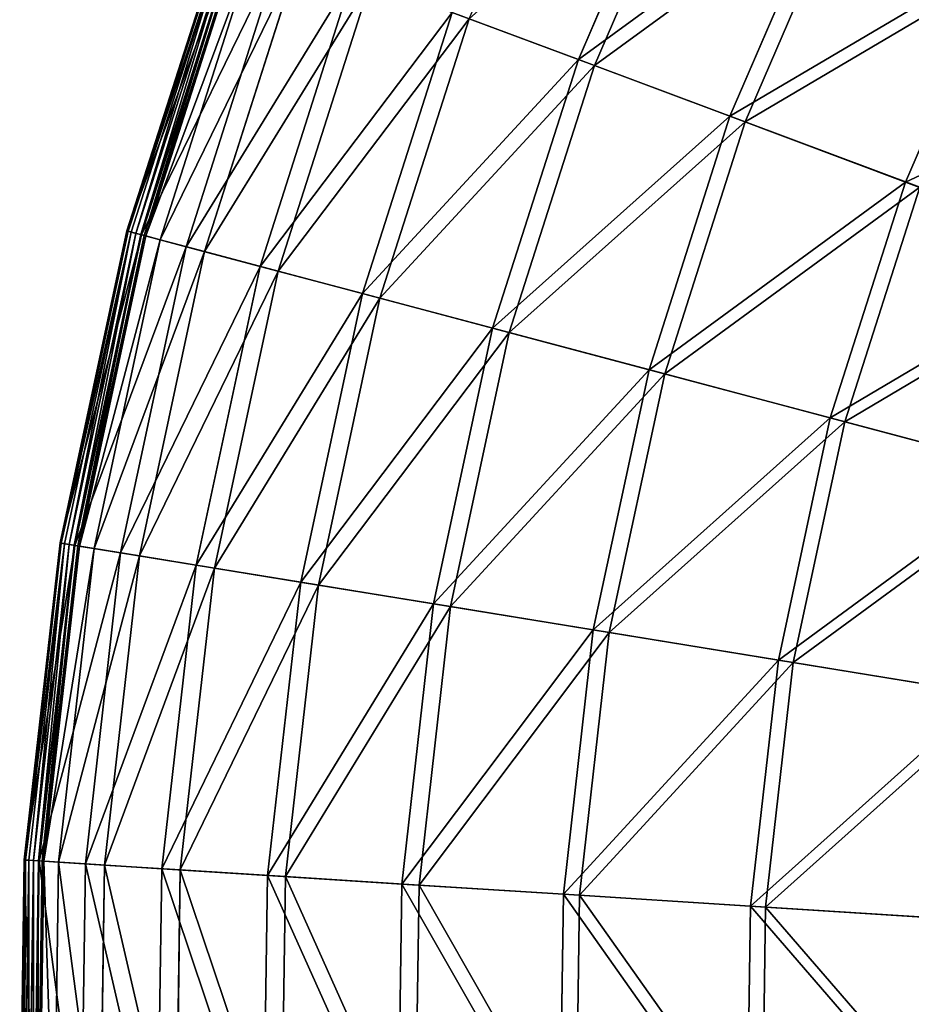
# Model space of a CAD drawing. Extents: x 0 to 923, y 0 to 335.
# Tile 7 of 164: x 0 to 46, y 171 to 221. Entities that reach past the tile are written whole.
import ezdxf

# ---------------------------------------------------------------- set-up
doc = ezdxf.new("R2010")
doc.units = 0
doc.layers.get('0').update_dxf_attribs({"color": 13, "linetype": 'CONTINUOUS'})

# ---------------------------------------------------------------- blocks, each defined once
blk = doc.blocks.new('GROUP_4')
for p, q in [((28.794, 219.269, 77.78), (34.545, 232.605, 77.78)), ((35.338, 232.216, 77.308), (29.621, 218.959, 77.308)), ((36.6, 216.348, 91.669), (42.027, 228.933, 91.669)), ((42.775, 228.566, 91.112), (37.38, 216.056, 91.112)), ((10.547, 226.097, 0.499), (5.549, 210.44, 0.499)), ((10.599, 226.078, 0.246), (5.602, 210.426, 0.246)), ((10.762, 226.017, 0.055), (5.77, 210.382, 0.055)), ((10.993, 225.931, -0.025), (6.009, 210.318, -0.025)), ((6.254, 210.253, 0.03), (11.23, 225.842, 0.03)), ((6.294, 210.242, 16.173), (11.269, 225.827, 16.173)), ((6.439, 210.204, 0.204), (11.41, 225.775, 0.204)), ((11.484, 225.747, 0.45), (6.516, 210.183, 0.45)), ((12.204, 225.477, 16.074), (7.258, 209.986, 16.074)), ((8.593, 209.631, 32.19), (13.497, 224.993, 32.19)), ((14.418, 224.649, 31.994), (9.543, 209.378, 31.994)), ((45.644, 212.963, 104.675), (50.697, 224.678, 104.675)), ((12.4, 208.619, 47.897), (17.187, 223.613, 47.897)), ((18.085, 223.277, 47.606), (13.327, 208.372, 47.606)), ((17.678, 207.215, 63.143), (22.302, 221.699, 63.143)), ((22.302, 221.699, 63.143), (28.794, 219.269, 77.78)), ((23.169, 221.374, 62.759), (18.573, 206.977, 62.759)), ((23.169, 221.374, 62.759), (29.621, 218.959, 77.308)), ((24.377, 205.434, 77.78), (28.794, 219.269, 77.78)), ((28.794, 219.269, 77.78), (36.6, 216.348, 91.669)), ((29.621, 218.959, 77.308), (25.231, 205.207, 77.308)), ((29.621, 218.959, 77.308), (37.38, 216.056, 91.112)), ((32.432, 203.292, 91.669), (36.6, 216.348, 91.669)), ((36.6, 216.348, 91.669), (45.644, 212.963, 104.675)), ((37.38, 216.056, 91.112), (33.237, 203.078, 91.112)), ((37.38, 216.056, 91.112), (46.369, 212.692, 104.039)), ((41.765, 200.81, 104.675), (45.644, 212.963, 104.675)), ((46.369, 212.692, 104.039), (42.513, 200.611, 104.039)), ((45.644, 212.963, 104.675), (55.841, 209.147, 116.673)), ((5.549, 210.44, 0.499), (2.11, 194.369, 0.499)), ((5.602, 210.426, 0.246), (2.164, 194.36, 0.246)), ((5.77, 210.382, 0.055), (2.336, 194.332, 0.055)), ((6.009, 210.318, -0.025), (2.579, 194.292, -0.025)), ((2.829, 194.252, 0.03), (6.254, 210.253, 0.03)), ((2.871, 194.245, 16.173), (6.294, 210.242, 16.173)), ((3.019, 194.221, 0.204), (6.439, 210.204, 0.204)), ((6.516, 210.183, 0.45), (3.097, 194.208, 0.45)), ((5.549, 210.44, 0.499), (6.294, 210.242, 16.173)), ((5.549, 210.44, 0.499), (5.602, 210.426, 0.246)), ((5.602, 210.426, 0.246), (5.77, 210.382, 0.055)), ((5.77, 210.382, 0.055), (6.009, 210.318, -0.025)), ((6.254, 210.253, 0.03), (6.009, 210.318, -0.025)), ((6.439, 210.204, 0.204), (6.254, 210.253, 0.03)), ((6.294, 210.242, 16.173), (8.593, 209.631, 32.19)), ((6.516, 210.183, 0.45), (6.439, 210.204, 0.204)), ((6.516, 210.183, 0.45), (7.258, 209.986, 16.074)), ((7.258, 209.986, 16.074), (3.855, 194.084, 16.074)), ((5.219, 193.862, 32.19), (8.593, 209.631, 32.19)), ((7.258, 209.986, 16.074), (9.543, 209.378, 31.994)), ((8.593, 209.631, 32.19), (12.4, 208.619, 47.897)), ((9.543, 209.378, 31.994), (6.189, 193.704, 31.994)), ((9.543, 209.378, 31.994), (13.327, 208.372, 47.606)), ((9.106, 193.227, 47.897), (12.4, 208.619, 47.897)), ((12.4, 208.619, 47.897), (17.678, 207.215, 63.143)), ((13.327, 208.372, 47.606), (10.053, 193.073, 47.606)), ((13.327, 208.372, 47.606), (18.573, 206.977, 62.759)), ((14.497, 192.348, 63.143), (17.678, 207.215, 63.143)), ((18.573, 206.977, 62.759), (15.41, 192.199, 62.759)), ((17.678, 207.215, 63.143), (24.377, 205.434, 77.78)), ((18.573, 206.977, 62.759), (25.231, 205.207, 77.308)), ((21.338, 191.232, 77.78), (24.377, 205.434, 77.78)), ((24.377, 205.434, 77.78), (32.432, 203.292, 91.669)), ((25.231, 205.207, 77.308), (22.21, 191.089, 77.308)), ((25.231, 205.207, 77.308), (33.237, 203.078, 91.112)), ((29.563, 189.89, 91.669), (32.432, 203.292, 91.669)), ((33.237, 203.078, 91.112), (30.385, 189.755, 91.112)), ((32.432, 203.292, 91.669), (41.765, 200.81, 104.675)), ((33.237, 203.078, 91.112), (42.513, 200.611, 104.039)), ((39.095, 188.334, 104.675), (41.765, 200.81, 104.675)), ((42.513, 200.611, 104.039), (39.859, 188.21, 104.039)), ((41.765, 200.81, 104.675), (52.286, 198.012, 116.673)), ((42.513, 200.611, 104.039), (52.97, 197.83, 115.964)), ((2.11, 194.369, 0.499), (0.262, 178.038, 0.499)), ((2.164, 194.36, 0.246), (0.317, 178.034, 0.246)), ((2.336, 194.332, 0.055), (0.491, 178.023, 0.055)), ((2.579, 194.292, -0.025), (0.737, 178.008, -0.025)), ((2.871, 194.245, 16.173), (2.11, 194.369, 0.499)), ((2.11, 194.369, 0.499), (2.164, 194.36, 0.246)), ((2.164, 194.36, 0.246), (2.336, 194.332, 0.055)), ((2.336, 194.332, 0.055), (2.579, 194.292, -0.025)), ((2.829, 194.252, 0.03), (2.579, 194.292, -0.025)), ((0.99, 177.992, 0.03), (2.829, 194.252, 0.03)), ((1.032, 177.989, 16.173), (2.871, 194.245, 16.173)), ((1.181, 177.979, 0.204), (3.019, 194.221, 0.204)), ((3.097, 194.208, 0.45), (1.26, 177.974, 0.45)), ((3.855, 194.084, 16.074), (2.027, 177.926, 16.074)), ((3.019, 194.221, 0.204), (2.829, 194.252, 0.03)), ((5.219, 193.862, 32.19), (2.871, 194.245, 16.173)), ((3.097, 194.208, 0.45), (3.019, 194.221, 0.204)), ((3.097, 194.208, 0.45), (3.855, 194.084, 16.074)), ((3.406, 177.838, 32.19), (5.219, 193.862, 32.19)), ((3.855, 194.084, 16.074), (6.189, 193.704, 31.994)), ((9.106, 193.227, 47.897), (5.219, 193.862, 32.19)), ((6.189, 193.704, 31.994), (4.387, 177.775, 31.994)), ((6.189, 193.704, 31.994), (10.053, 193.073, 47.606)), ((7.337, 177.588, 47.897), (9.106, 193.227, 47.897)), ((10.053, 193.073, 47.606), (8.294, 177.527, 47.606)), ((14.497, 192.348, 63.143), (9.106, 193.227, 47.897)), ((10.053, 193.073, 47.606), (15.41, 192.199, 62.759)), ((12.788, 177.241, 63.143), (14.497, 192.348, 63.143)), ((21.338, 191.232, 77.78), (14.497, 192.348, 63.143)), ((15.41, 192.199, 62.759), (13.712, 177.182, 62.759)), ((15.41, 192.199, 62.759), (22.21, 191.089, 77.308)), ((19.705, 176.8, 77.78), (21.338, 191.232, 77.78)), ((29.563, 189.89, 91.669), (21.338, 191.232, 77.78)), ((22.21, 191.089, 77.308), (20.587, 176.744, 77.308)), ((22.21, 191.089, 77.308), (30.385, 189.755, 91.112)), ((28.023, 176.271, 91.669), (29.563, 189.89, 91.669)), ((30.385, 189.755, 91.112), (28.854, 176.218, 91.112)), ((39.095, 188.334, 104.675), (29.563, 189.89, 91.669)), ((30.385, 189.755, 91.112), (39.859, 188.21, 104.039)), ((37.661, 175.658, 104.675), (39.095, 188.334, 104.675)), ((39.859, 188.21, 104.039), (38.433, 175.608, 104.039)), ((49.84, 186.581, 116.673), (39.095, 188.334, 104.675)), ((39.859, 188.21, 104.039), (50.539, 186.467, 115.964)), ((0.262, 178.038, 0.499), (0.025, 161.604, 0.499)), ((0.317, 178.034, 0.246), (0.079, 161.606, 0.246)), ((0.262, 178.038, 0.499), (1.032, 177.989, 16.173)), ((0.262, 178.038, 0.499), (0.317, 178.034, 0.246)), ((0.317, 178.034, 0.246), (0.491, 178.023, 0.055)), ((0.491, 178.023, 0.055), (0.253, 161.612, 0.055)), ((0.491, 178.023, 0.055), (0.737, 178.008, -0.025)), ((0.737, 178.008, -0.025), (0.5, 161.621, -0.025)), ((0.99, 177.992, 0.03), (0.737, 178.008, -0.025)), ((0.753, 161.63, 0.03), (0.99, 177.992, 0.03)), ((0.795, 161.631, 16.173), (1.032, 177.989, 16.173)), ((0.945, 161.636, 0.204), (1.181, 177.979, 0.204)), ((1.181, 177.979, 0.204), (0.99, 177.992, 0.03)), ((1.26, 177.974, 0.45), (1.024, 161.639, 0.45)), ((1.032, 177.989, 16.173), (3.406, 177.838, 32.19)), ((1.26, 177.974, 0.45), (1.181, 177.979, 0.204)), ((1.26, 177.974, 0.45), (2.027, 177.926, 16.074)), ((2.027, 177.926, 16.074), (1.792, 161.666, 16.074)), ((2.027, 177.926, 16.074), (4.387, 177.775, 31.994)), ((3.172, 161.713, 32.19), (3.406, 177.838, 32.19)), ((3.406, 177.838, 32.19), (7.337, 177.588, 47.897)), ((4.387, 177.775, 31.994), (4.155, 161.747, 31.994)), ((4.387, 177.775, 31.994), (8.294, 177.527, 47.606)), ((7.109, 161.85, 47.897), (7.337, 177.588, 47.897)), ((7.337, 177.588, 47.897), (12.788, 177.241, 63.143)), ((8.294, 177.527, 47.606), (8.068, 161.883, 47.606)), ((8.294, 177.527, 47.606), (13.712, 177.182, 62.759)), ((12.567, 162.039, 63.143), (12.788, 177.241, 63.143)), ((12.788, 177.241, 63.143), (19.705, 176.8, 77.78)), ((13.712, 177.182, 62.759), (13.493, 162.071, 62.759)), ((13.712, 177.182, 62.759), (20.587, 176.744, 77.308)), ((19.495, 162.279, 77.78), (19.705, 176.8, 77.78)), ((19.705, 176.8, 77.78), (28.023, 176.271, 91.669)), ((20.587, 176.744, 77.308), (20.378, 162.309, 77.308)), ((20.587, 176.744, 77.308), (28.854, 176.218, 91.112)), ((27.824, 162.567, 91.669), (28.023, 176.271, 91.669)), ((28.023, 176.271, 91.669), (37.661, 175.658, 104.675)), ((28.854, 176.218, 91.112), (28.657, 162.596, 91.112)), ((28.854, 176.218, 91.112), (38.433, 175.608, 104.039)), ((37.476, 162.901, 104.675), (37.661, 175.658, 104.675)), ((37.661, 175.658, 104.675), (48.526, 174.966, 116.673)), ((38.433, 175.608, 104.039), (38.25, 162.928, 104.039)), ((38.433, 175.608, 104.039), (49.232, 174.921, 115.964))]:
    blk.add_line(p, q)
mesh = blk.add_polyface()
corners = [(34.545, 232.605, 77.78), (22.302, 221.699, 63.143), (28.794, 219.269, 77.78), (28.323, 235.659, 63.143)]
mesh.append_faces([[corners[k] for k in face] for face in [(0, 1, 2), (1, 0, 3)]], dxfattribs={"vtx0": -1})
mesh = blk.add_polyface()
corners = [(23.169, 221.374, 62.759), (35.338, 232.216, 77.308), (29.621, 218.959, 77.308), (29.154, 235.251, 62.759)]
mesh.append_faces([[corners[k] for k in face] for face in [(0, 1, 2), (1, 0, 3)]], dxfattribs={"vtx0": -1})
mesh = blk.add_polyface()
corners = [(42.027, 228.933, 91.669), (28.794, 219.269, 77.78), (36.6, 216.348, 91.669), (34.545, 232.605, 77.78)]
mesh.append_faces([[corners[k] for k in face] for face in [(0, 1, 2), (1, 0, 3)]], dxfattribs={"vtx0": -1})
mesh = blk.add_polyface()
corners = [(29.621, 218.959, 77.308), (42.775, 228.566, 91.112), (37.38, 216.056, 91.112), (35.338, 232.216, 77.308)]
mesh.append_faces([[corners[k] for k in face] for face in [(0, 1, 2), (1, 0, 3)]], dxfattribs={"vtx0": -1})
mesh = blk.add_polyface()
corners = [(50.697, 224.678, 104.675), (36.6, 216.348, 91.669), (45.644, 212.963, 104.675), (42.027, 228.933, 91.669)]
mesh.append_faces([[corners[k] for k in face] for face in [(0, 1, 2), (1, 0, 3)]], dxfattribs={"vtx0": -1})
mesh = blk.add_polyface()
corners = [(37.38, 216.056, 91.112), (51.392, 224.337, 104.039), (46.369, 212.692, 104.039), (42.775, 228.566, 91.112)]
mesh.append_faces([[corners[k] for k in face] for face in [(0, 1, 2), (1, 0, 3)]], dxfattribs={"vtx0": -1})
mesh = blk.add_polyface()
corners = [(11.269, 225.827, 16.173), (5.549, 210.44, 0.499), (6.294, 210.242, 16.173), (10.547, 226.097, 0.499)]
mesh.append_faces([[corners[k] for k in face] for face in [(0, 1, 2), (1, 0, 3)]], dxfattribs={"vtx0": -1})
mesh = blk.add_polyface()
corners = [(5.549, 210.44, 0.499), (10.599, 226.078, 0.246), (5.602, 210.426, 0.246), (10.547, 226.097, 0.499)]
mesh.append_faces([[corners[k] for k in face] for face in [(0, 1, 2), (1, 0, 3)]], dxfattribs={"vtx0": -1})
mesh = blk.add_polyface()
corners = [(5.602, 210.426, 0.246), (10.762, 226.017, 0.055), (5.77, 210.382, 0.055), (10.599, 226.078, 0.246)]
mesh.append_faces([[corners[k] for k in face] for face in [(0, 1, 2), (1, 0, 3)]], dxfattribs={"vtx0": -1})
mesh = blk.add_polyface()
corners = [(10.762, 226.017, 0.055), (6.009, 210.318, -0.025), (5.77, 210.382, 0.055), (10.993, 225.931, -0.025)]
mesh.append_faces([[corners[k] for k in face] for face in [(0, 1, 2), (1, 0, 3)]], dxfattribs={"vtx0": -1})
mesh = blk.add_polyface()
corners = [(10.993, 225.931, -0.025), (6.254, 210.253, 0.03), (6.009, 210.318, -0.025), (11.23, 225.842, 0.03)]
mesh.append_faces([[corners[k] for k in face] for face in [(0, 1, 2), (1, 0, 3)]], dxfattribs={"vtx0": -1})
mesh = blk.add_polyface()
corners = [(11.23, 225.842, 0.03), (6.439, 210.204, 0.204), (6.254, 210.253, 0.03), (11.41, 225.775, 0.204)]
mesh.append_faces([[corners[k] for k in face] for face in [(0, 1, 2), (1, 0, 3)]], dxfattribs={"vtx0": -1})
mesh = blk.add_polyface()
corners = [(13.497, 224.993, 32.19), (6.294, 210.242, 16.173), (8.593, 209.631, 32.19), (11.269, 225.827, 16.173)]
mesh.append_faces([[corners[k] for k in face] for face in [(0, 1, 2), (1, 0, 3)]], dxfattribs={"vtx0": -1})
mesh = blk.add_polyface()
corners = [(6.439, 210.204, 0.204), (11.484, 225.747, 0.45), (6.516, 210.183, 0.45), (11.41, 225.775, 0.204)]
mesh.append_faces([[corners[k] for k in face] for face in [(0, 1, 2), (1, 0, 3)]], dxfattribs={"vtx0": -1})
mesh = blk.add_polyface()
corners = [(6.516, 210.183, 0.45), (12.204, 225.477, 16.074), (7.258, 209.986, 16.074), (11.484, 225.747, 0.45)]
mesh.append_faces([[corners[k] for k in face] for face in [(0, 1, 2), (1, 0, 3)]], dxfattribs={"vtx0": -1})
mesh = blk.add_polyface()
corners = [(7.258, 209.986, 16.074), (14.418, 224.649, 31.994), (9.543, 209.378, 31.994), (12.204, 225.477, 16.074)]
mesh.append_faces([[corners[k] for k in face] for face in [(0, 1, 2), (1, 0, 3)]], dxfattribs={"vtx0": -1})
mesh = blk.add_polyface()
corners = [(17.187, 223.613, 47.897), (8.593, 209.631, 32.19), (12.4, 208.619, 47.897), (13.497, 224.993, 32.19)]
mesh.append_faces([[corners[k] for k in face] for face in [(0, 1, 2), (1, 0, 3)]], dxfattribs={"vtx0": -1})
mesh = blk.add_polyface()
corners = [(9.543, 209.378, 31.994), (18.085, 223.277, 47.606), (13.327, 208.372, 47.606), (14.418, 224.649, 31.994)]
mesh.append_faces([[corners[k] for k in face] for face in [(0, 1, 2), (1, 0, 3)]], dxfattribs={"vtx0": -1})
mesh = blk.add_polyface()
corners = [(60.47, 219.881, 116.673), (45.644, 212.963, 104.675), (55.841, 209.147, 116.673), (50.697, 224.678, 104.675)]
mesh.append_faces([[corners[k] for k in face] for face in [(0, 1, 2), (1, 0, 3)]], dxfattribs={"vtx0": -1})
mesh = blk.add_polyface()
corners = [(22.302, 221.699, 63.143), (12.4, 208.619, 47.897), (17.678, 207.215, 63.143), (17.187, 223.613, 47.897)]
mesh.append_faces([[corners[k] for k in face] for face in [(0, 1, 2), (1, 0, 3)]], dxfattribs={"vtx0": -1})
mesh = blk.add_polyface()
corners = [(13.327, 208.372, 47.606), (23.169, 221.374, 62.759), (18.573, 206.977, 62.759), (18.085, 223.277, 47.606)]
mesh.append_faces([[corners[k] for k in face] for face in [(0, 1, 2), (1, 0, 3)]], dxfattribs={"vtx0": -1})
mesh = blk.add_polyface()
corners = [(28.794, 219.269, 77.78), (17.678, 207.215, 63.143), (24.377, 205.434, 77.78), (22.302, 221.699, 63.143)]
mesh.append_faces([[corners[k] for k in face] for face in [(0, 1, 2), (1, 0, 3)]], dxfattribs={"vtx0": -1})
mesh = blk.add_polyface()
corners = [(18.573, 206.977, 62.759), (29.621, 218.959, 77.308), (25.231, 205.207, 77.308), (23.169, 221.374, 62.759)]
mesh.append_faces([[corners[k] for k in face] for face in [(0, 1, 2), (1, 0, 3)]], dxfattribs={"vtx0": -1})
mesh = blk.add_polyface()
corners = [(36.6, 216.348, 91.669), (24.377, 205.434, 77.78), (32.432, 203.292, 91.669), (28.794, 219.269, 77.78)]
mesh.append_faces([[corners[k] for k in face] for face in [(0, 1, 2), (1, 0, 3)]], dxfattribs={"vtx0": -1})
mesh = blk.add_polyface()
corners = [(25.231, 205.207, 77.308), (37.38, 216.056, 91.112), (33.237, 203.078, 91.112), (29.621, 218.959, 77.308)]
mesh.append_faces([[corners[k] for k in face] for face in [(0, 1, 2), (1, 0, 3)]], dxfattribs={"vtx0": -1})
mesh = blk.add_polyface()
corners = [(45.644, 212.963, 104.675), (32.432, 203.292, 91.669), (41.765, 200.81, 104.675), (36.6, 216.348, 91.669)]
mesh.append_faces([[corners[k] for k in face] for face in [(0, 1, 2), (1, 0, 3)]], dxfattribs={"vtx0": -1})
mesh = blk.add_polyface()
corners = [(33.237, 203.078, 91.112), (46.369, 212.692, 104.039), (42.513, 200.611, 104.039), (37.38, 216.056, 91.112)]
mesh.append_faces([[corners[k] for k in face] for face in [(0, 1, 2), (1, 0, 3)]], dxfattribs={"vtx0": -1})
mesh = blk.add_polyface()
corners = [(55.841, 209.147, 116.673), (41.765, 200.81, 104.675), (52.286, 198.012, 116.673), (45.644, 212.963, 104.675)]
mesh.append_faces([[corners[k] for k in face] for face in [(0, 1, 2), (1, 0, 3)]], dxfattribs={"vtx0": -1})
mesh = blk.add_polyface()
corners = [(42.513, 200.611, 104.039), (56.504, 208.899, 115.964), (52.97, 197.83, 115.964), (46.369, 212.692, 104.039)]
mesh.append_faces([[corners[k] for k in face] for face in [(0, 1, 2), (1, 0, 3)]], dxfattribs={"vtx0": -1})
mesh = blk.add_polyface()
corners = [(6.294, 210.242, 16.173), (2.11, 194.369, 0.499), (2.871, 194.245, 16.173), (5.549, 210.44, 0.499)]
mesh.append_faces([[corners[k] for k in face] for face in [(0, 1, 2), (1, 0, 3)]], dxfattribs={"vtx0": -1})
mesh = blk.add_polyface()
corners = [(2.11, 194.369, 0.499), (5.602, 210.426, 0.246), (2.164, 194.36, 0.246), (5.549, 210.44, 0.499)]
mesh.append_faces([[corners[k] for k in face] for face in [(0, 1, 2), (1, 0, 3)]], dxfattribs={"vtx0": -1})
mesh = blk.add_polyface()
corners = [(2.164, 194.36, 0.246), (5.77, 210.382, 0.055), (2.336, 194.332, 0.055), (5.602, 210.426, 0.246)]
mesh.append_faces([[corners[k] for k in face] for face in [(0, 1, 2), (1, 0, 3)]], dxfattribs={"vtx0": -1})
mesh = blk.add_polyface()
corners = [(5.77, 210.382, 0.055), (2.579, 194.292, -0.025), (2.336, 194.332, 0.055), (6.009, 210.318, -0.025)]
mesh.append_faces([[corners[k] for k in face] for face in [(0, 1, 2), (1, 0, 3)]], dxfattribs={"vtx0": -1})
mesh = blk.add_polyface()
corners = [(6.009, 210.318, -0.025), (2.829, 194.252, 0.03), (2.579, 194.292, -0.025), (6.254, 210.253, 0.03)]
mesh.append_faces([[corners[k] for k in face] for face in [(0, 1, 2), (1, 0, 3)]], dxfattribs={"vtx0": -1})
mesh = blk.add_polyface()
corners = [(6.254, 210.253, 0.03), (3.019, 194.221, 0.204), (2.829, 194.252, 0.03), (6.439, 210.204, 0.204)]
mesh.append_faces([[corners[k] for k in face] for face in [(0, 1, 2), (1, 0, 3)]], dxfattribs={"vtx0": -1})
mesh = blk.add_polyface()
corners = [(8.593, 209.631, 32.19), (2.871, 194.245, 16.173), (5.219, 193.862, 32.19), (6.294, 210.242, 16.173)]
mesh.append_faces([[corners[k] for k in face] for face in [(0, 1, 2), (1, 0, 3)]], dxfattribs={"vtx0": -1})
mesh = blk.add_polyface()
corners = [(3.019, 194.221, 0.204), (6.516, 210.183, 0.45), (3.097, 194.208, 0.45), (6.439, 210.204, 0.204)]
mesh.append_faces([[corners[k] for k in face] for face in [(0, 1, 2), (1, 0, 3)]], dxfattribs={"vtx0": -1})
mesh = blk.add_polyface()
corners = [(3.097, 194.208, 0.45), (7.258, 209.986, 16.074), (3.855, 194.084, 16.074), (6.516, 210.183, 0.45)]
mesh.append_faces([[corners[k] for k in face] for face in [(0, 1, 2), (1, 0, 3)]], dxfattribs={"vtx0": -1})
mesh = blk.add_polyface()
corners = [(3.855, 194.084, 16.074), (9.543, 209.378, 31.994), (6.189, 193.704, 31.994), (7.258, 209.986, 16.074)]
mesh.append_faces([[corners[k] for k in face] for face in [(0, 1, 2), (1, 0, 3)]], dxfattribs={"vtx0": -1})
mesh = blk.add_polyface()
corners = [(12.4, 208.619, 47.897), (5.219, 193.862, 32.19), (9.106, 193.227, 47.897), (8.593, 209.631, 32.19)]
mesh.append_faces([[corners[k] for k in face] for face in [(0, 1, 2), (1, 0, 3)]], dxfattribs={"vtx0": -1})
mesh = blk.add_polyface()
corners = [(6.189, 193.704, 31.994), (13.327, 208.372, 47.606), (10.053, 193.073, 47.606), (9.543, 209.378, 31.994)]
mesh.append_faces([[corners[k] for k in face] for face in [(0, 1, 2), (1, 0, 3)]], dxfattribs={"vtx0": -1})
mesh = blk.add_polyface()
corners = [(17.678, 207.215, 63.143), (9.106, 193.227, 47.897), (14.497, 192.348, 63.143), (12.4, 208.619, 47.897)]
mesh.append_faces([[corners[k] for k in face] for face in [(0, 1, 2), (1, 0, 3)]], dxfattribs={"vtx0": -1})
mesh = blk.add_polyface()
corners = [(10.053, 193.073, 47.606), (18.573, 206.977, 62.759), (15.41, 192.199, 62.759), (13.327, 208.372, 47.606)]
mesh.append_faces([[corners[k] for k in face] for face in [(0, 1, 2), (1, 0, 3)]], dxfattribs={"vtx0": -1})
mesh = blk.add_polyface()
corners = [(24.377, 205.434, 77.78), (14.497, 192.348, 63.143), (21.338, 191.232, 77.78), (17.678, 207.215, 63.143)]
mesh.append_faces([[corners[k] for k in face] for face in [(0, 1, 2), (1, 0, 3)]], dxfattribs={"vtx0": -1})
mesh = blk.add_polyface()
corners = [(15.41, 192.199, 62.759), (25.231, 205.207, 77.308), (22.21, 191.089, 77.308), (18.573, 206.977, 62.759)]
mesh.append_faces([[corners[k] for k in face] for face in [(0, 1, 2), (1, 0, 3)]], dxfattribs={"vtx0": -1})
mesh = blk.add_polyface()
corners = [(32.432, 203.292, 91.669), (21.338, 191.232, 77.78), (29.563, 189.89, 91.669), (24.377, 205.434, 77.78)]
mesh.append_faces([[corners[k] for k in face] for face in [(0, 1, 2), (1, 0, 3)]], dxfattribs={"vtx0": -1})
mesh = blk.add_polyface()
corners = [(22.21, 191.089, 77.308), (33.237, 203.078, 91.112), (30.385, 189.755, 91.112), (25.231, 205.207, 77.308)]
mesh.append_faces([[corners[k] for k in face] for face in [(0, 1, 2), (1, 0, 3)]], dxfattribs={"vtx0": -1})
mesh = blk.add_polyface()
corners = [(41.765, 200.81, 104.675), (29.563, 189.89, 91.669), (39.095, 188.334, 104.675), (32.432, 203.292, 91.669)]
mesh.append_faces([[corners[k] for k in face] for face in [(0, 1, 2), (1, 0, 3)]], dxfattribs={"vtx0": -1})
mesh = blk.add_polyface()
corners = [(30.385, 189.755, 91.112), (42.513, 200.611, 104.039), (39.859, 188.21, 104.039), (33.237, 203.078, 91.112)]
mesh.append_faces([[corners[k] for k in face] for face in [(0, 1, 2), (1, 0, 3)]], dxfattribs={"vtx0": -1})
mesh = blk.add_polyface()
corners = [(52.286, 198.012, 116.673), (39.095, 188.334, 104.675), (49.84, 186.581, 116.673), (41.765, 200.81, 104.675)]
mesh.append_faces([[corners[k] for k in face] for face in [(0, 1, 2), (1, 0, 3)]], dxfattribs={"vtx0": -1})
mesh = blk.add_polyface()
corners = [(39.859, 188.21, 104.039), (52.97, 197.83, 115.964), (50.539, 186.467, 115.964), (42.513, 200.611, 104.039)]
mesh.append_faces([[corners[k] for k in face] for face in [(0, 1, 2), (1, 0, 3)]], dxfattribs={"vtx0": -1})
mesh = blk.add_polyface()
corners = [(2.871, 194.245, 16.173), (0.262, 178.038, 0.499), (1.032, 177.989, 16.173), (2.11, 194.369, 0.499)]
mesh.append_faces([[corners[k] for k in face] for face in [(0, 1, 2), (1, 0, 3)]], dxfattribs={"vtx0": -1})
mesh = blk.add_polyface()
corners = [(0.262, 178.038, 0.499), (2.164, 194.36, 0.246), (0.317, 178.034, 0.246), (2.11, 194.369, 0.499)]
mesh.append_faces([[corners[k] for k in face] for face in [(0, 1, 2), (1, 0, 3)]], dxfattribs={"vtx0": -1})
mesh = blk.add_polyface()
corners = [(0.317, 178.034, 0.246), (2.336, 194.332, 0.055), (0.491, 178.023, 0.055), (2.164, 194.36, 0.246)]
mesh.append_faces([[corners[k] for k in face] for face in [(0, 1, 2), (1, 0, 3)]], dxfattribs={"vtx0": -1})
mesh = blk.add_polyface()
corners = [(2.336, 194.332, 0.055), (0.737, 178.008, -0.025), (0.491, 178.023, 0.055), (2.579, 194.292, -0.025)]
mesh.append_faces([[corners[k] for k in face] for face in [(0, 1, 2), (1, 0, 3)]], dxfattribs={"vtx0": -1})
mesh = blk.add_polyface()
corners = [(2.579, 194.292, -0.025), (0.99, 177.992, 0.03), (0.737, 178.008, -0.025), (2.829, 194.252, 0.03)]
mesh.append_faces([[corners[k] for k in face] for face in [(0, 1, 2), (1, 0, 3)]], dxfattribs={"vtx0": -1})
mesh = blk.add_polyface()
corners = [(2.829, 194.252, 0.03), (1.181, 177.979, 0.204), (0.99, 177.992, 0.03), (3.019, 194.221, 0.204)]
mesh.append_faces([[corners[k] for k in face] for face in [(0, 1, 2), (1, 0, 3)]], dxfattribs={"vtx0": -1})
mesh = blk.add_polyface()
corners = [(5.219, 193.862, 32.19), (1.032, 177.989, 16.173), (3.406, 177.838, 32.19), (2.871, 194.245, 16.173)]
mesh.append_faces([[corners[k] for k in face] for face in [(0, 1, 2), (1, 0, 3)]], dxfattribs={"vtx0": -1})
mesh = blk.add_polyface()
corners = [(1.181, 177.979, 0.204), (3.097, 194.208, 0.45), (1.26, 177.974, 0.45), (3.019, 194.221, 0.204)]
mesh.append_faces([[corners[k] for k in face] for face in [(0, 1, 2), (1, 0, 3)]], dxfattribs={"vtx0": -1})
mesh = blk.add_polyface()
corners = [(1.26, 177.974, 0.45), (3.855, 194.084, 16.074), (2.027, 177.926, 16.074), (3.097, 194.208, 0.45)]
mesh.append_faces([[corners[k] for k in face] for face in [(0, 1, 2), (1, 0, 3)]], dxfattribs={"vtx0": -1})
mesh = blk.add_polyface()
corners = [(2.027, 177.926, 16.074), (6.189, 193.704, 31.994), (4.387, 177.775, 31.994), (3.855, 194.084, 16.074)]
mesh.append_faces([[corners[k] for k in face] for face in [(0, 1, 2), (1, 0, 3)]], dxfattribs={"vtx0": -1})
mesh = blk.add_polyface()
corners = [(9.106, 193.227, 47.897), (3.406, 177.838, 32.19), (7.337, 177.588, 47.897), (5.219, 193.862, 32.19)]
mesh.append_faces([[corners[k] for k in face] for face in [(0, 1, 2), (1, 0, 3)]], dxfattribs={"vtx0": -1})
mesh = blk.add_polyface()
corners = [(4.387, 177.775, 31.994), (10.053, 193.073, 47.606), (8.294, 177.527, 47.606), (6.189, 193.704, 31.994)]
mesh.append_faces([[corners[k] for k in face] for face in [(0, 1, 2), (1, 0, 3)]], dxfattribs={"vtx0": -1})
mesh = blk.add_polyface()
corners = [(14.497, 192.348, 63.143), (7.337, 177.588, 47.897), (12.788, 177.241, 63.143), (9.106, 193.227, 47.897)]
mesh.append_faces([[corners[k] for k in face] for face in [(0, 1, 2), (1, 0, 3)]], dxfattribs={"vtx0": -1})
mesh = blk.add_polyface()
corners = [(8.294, 177.527, 47.606), (15.41, 192.199, 62.759), (13.712, 177.182, 62.759), (10.053, 193.073, 47.606)]
mesh.append_faces([[corners[k] for k in face] for face in [(0, 1, 2), (1, 0, 3)]], dxfattribs={"vtx0": -1})
mesh = blk.add_polyface()
corners = [(21.338, 191.232, 77.78), (12.788, 177.241, 63.143), (19.705, 176.8, 77.78), (14.497, 192.348, 63.143)]
mesh.append_faces([[corners[k] for k in face] for face in [(0, 1, 2), (1, 0, 3)]], dxfattribs={"vtx0": -1})
mesh = blk.add_polyface()
corners = [(13.712, 177.182, 62.759), (22.21, 191.089, 77.308), (20.587, 176.744, 77.308), (15.41, 192.199, 62.759)]
mesh.append_faces([[corners[k] for k in face] for face in [(0, 1, 2), (1, 0, 3)]], dxfattribs={"vtx0": -1})
mesh = blk.add_polyface()
corners = [(29.563, 189.89, 91.669), (19.705, 176.8, 77.78), (28.023, 176.271, 91.669), (21.338, 191.232, 77.78)]
mesh.append_faces([[corners[k] for k in face] for face in [(0, 1, 2), (1, 0, 3)]], dxfattribs={"vtx0": -1})
mesh = blk.add_polyface()
corners = [(20.587, 176.744, 77.308), (30.385, 189.755, 91.112), (28.854, 176.218, 91.112), (22.21, 191.089, 77.308)]
mesh.append_faces([[corners[k] for k in face] for face in [(0, 1, 2), (1, 0, 3)]], dxfattribs={"vtx0": -1})
mesh = blk.add_polyface()
corners = [(39.095, 188.334, 104.675), (28.023, 176.271, 91.669), (37.661, 175.658, 104.675), (29.563, 189.89, 91.669)]
mesh.append_faces([[corners[k] for k in face] for face in [(0, 1, 2), (1, 0, 3)]], dxfattribs={"vtx0": -1})
mesh = blk.add_polyface()
corners = [(28.854, 176.218, 91.112), (39.859, 188.21, 104.039), (38.433, 175.608, 104.039), (30.385, 189.755, 91.112)]
mesh.append_faces([[corners[k] for k in face] for face in [(0, 1, 2), (1, 0, 3)]], dxfattribs={"vtx0": -1})
mesh = blk.add_polyface()
corners = [(49.84, 186.581, 116.673), (37.661, 175.658, 104.675), (48.526, 174.966, 116.673), (39.095, 188.334, 104.675)]
mesh.append_faces([[corners[k] for k in face] for face in [(0, 1, 2), (1, 0, 3)]], dxfattribs={"vtx0": -1})
mesh = blk.add_polyface()
corners = [(38.433, 175.608, 104.039), (50.539, 186.467, 115.964), (49.232, 174.921, 115.964), (39.859, 188.21, 104.039)]
mesh.append_faces([[corners[k] for k in face] for face in [(0, 1, 2), (1, 0, 3)]], dxfattribs={"vtx0": -1})
mesh = blk.add_polyface()
corners = [(0.795, 161.631, 16.173), (0.262, 178.038, 0.499), (0.025, 161.604, 0.499), (1.032, 177.989, 16.173)]
mesh.append_faces([[corners[k] for k in face] for face in [(0, 1, 2), (1, 0, 3)]], dxfattribs={"vtx0": -1})
mesh = blk.add_polyface()
corners = [(0.262, 178.038, 0.499), (0.079, 161.606, 0.246), (0.025, 161.604, 0.499), (0.317, 178.034, 0.246)]
mesh.append_faces([[corners[k] for k in face] for face in [(0, 1, 2), (1, 0, 3)]], dxfattribs={"vtx0": -1})
mesh = blk.add_polyface()
corners = [(0.317, 178.034, 0.246), (0.253, 161.612, 0.055), (0.079, 161.606, 0.246), (0.491, 178.023, 0.055)]
mesh.append_faces([[corners[k] for k in face] for face in [(0, 1, 2), (1, 0, 3)]], dxfattribs={"vtx0": -1})
mesh = blk.add_polyface()
corners = [(0.491, 178.023, 0.055), (0.5, 161.621, -0.025), (0.253, 161.612, 0.055), (0.737, 178.008, -0.025)]
mesh.append_faces([[corners[k] for k in face] for face in [(0, 1, 2), (1, 0, 3)]], dxfattribs={"vtx0": -1})
mesh = blk.add_polyface()
corners = [(0.737, 178.008, -0.025), (0.753, 161.63, 0.03), (0.5, 161.621, -0.025), (0.99, 177.992, 0.03)]
mesh.append_faces([[corners[k] for k in face] for face in [(0, 1, 2), (1, 0, 3)]], dxfattribs={"vtx0": -1})
mesh = blk.add_polyface()
corners = [(0.99, 177.992, 0.03), (0.945, 161.636, 0.204), (0.753, 161.63, 0.03), (1.181, 177.979, 0.204)]
mesh.append_faces([[corners[k] for k in face] for face in [(0, 1, 2), (1, 0, 3)]], dxfattribs={"vtx0": -1})
mesh = blk.add_polyface()
corners = [(3.172, 161.713, 32.19), (1.032, 177.989, 16.173), (0.795, 161.631, 16.173), (3.406, 177.838, 32.19)]
mesh.append_faces([[corners[k] for k in face] for face in [(0, 1, 2), (1, 0, 3)]], dxfattribs={"vtx0": -1})
mesh = blk.add_polyface()
corners = [(1.181, 177.979, 0.204), (1.024, 161.639, 0.45), (0.945, 161.636, 0.204), (1.26, 177.974, 0.45)]
mesh.append_faces([[corners[k] for k in face] for face in [(0, 1, 2), (1, 0, 3)]], dxfattribs={"vtx0": -1})
mesh = blk.add_polyface()
corners = [(1.26, 177.974, 0.45), (1.792, 161.666, 16.074), (1.024, 161.639, 0.45), (2.027, 177.926, 16.074)]
mesh.append_faces([[corners[k] for k in face] for face in [(0, 1, 2), (1, 0, 3)]], dxfattribs={"vtx0": -1})
mesh = blk.add_polyface()
corners = [(2.027, 177.926, 16.074), (4.155, 161.747, 31.994), (1.792, 161.666, 16.074), (4.387, 177.775, 31.994)]
mesh.append_faces([[corners[k] for k in face] for face in [(0, 1, 2), (1, 0, 3)]], dxfattribs={"vtx0": -1})
mesh = blk.add_polyface()
corners = [(7.109, 161.85, 47.897), (3.406, 177.838, 32.19), (3.172, 161.713, 32.19), (7.337, 177.588, 47.897)]
mesh.append_faces([[corners[k] for k in face] for face in [(0, 1, 2), (1, 0, 3)]], dxfattribs={"vtx0": -1})
mesh = blk.add_polyface()
corners = [(4.387, 177.775, 31.994), (8.068, 161.883, 47.606), (4.155, 161.747, 31.994), (8.294, 177.527, 47.606)]
mesh.append_faces([[corners[k] for k in face] for face in [(0, 1, 2), (1, 0, 3)]], dxfattribs={"vtx0": -1})
mesh = blk.add_polyface()
corners = [(12.567, 162.039, 63.143), (7.337, 177.588, 47.897), (7.109, 161.85, 47.897), (12.788, 177.241, 63.143)]
mesh.append_faces([[corners[k] for k in face] for face in [(0, 1, 2), (1, 0, 3)]], dxfattribs={"vtx0": -1})
mesh = blk.add_polyface()
corners = [(8.294, 177.527, 47.606), (13.493, 162.071, 62.759), (8.068, 161.883, 47.606), (13.712, 177.182, 62.759)]
mesh.append_faces([[corners[k] for k in face] for face in [(0, 1, 2), (1, 0, 3)]], dxfattribs={"vtx0": -1})
mesh = blk.add_polyface()
corners = [(19.495, 162.279, 77.78), (12.788, 177.241, 63.143), (12.567, 162.039, 63.143), (19.705, 176.8, 77.78)]
mesh.append_faces([[corners[k] for k in face] for face in [(0, 1, 2), (1, 0, 3)]], dxfattribs={"vtx0": -1})
mesh = blk.add_polyface()
corners = [(13.712, 177.182, 62.759), (20.378, 162.309, 77.308), (13.493, 162.071, 62.759), (20.587, 176.744, 77.308)]
mesh.append_faces([[corners[k] for k in face] for face in [(0, 1, 2), (1, 0, 3)]], dxfattribs={"vtx0": -1})
mesh = blk.add_polyface()
corners = [(27.824, 162.567, 91.669), (19.705, 176.8, 77.78), (19.495, 162.279, 77.78), (28.023, 176.271, 91.669)]
mesh.append_faces([[corners[k] for k in face] for face in [(0, 1, 2), (1, 0, 3)]], dxfattribs={"vtx0": -1})
mesh = blk.add_polyface()
corners = [(20.587, 176.744, 77.308), (28.657, 162.596, 91.112), (20.378, 162.309, 77.308), (28.854, 176.218, 91.112)]
mesh.append_faces([[corners[k] for k in face] for face in [(0, 1, 2), (1, 0, 3)]], dxfattribs={"vtx0": -1})
mesh = blk.add_polyface()
corners = [(37.476, 162.901, 104.675), (28.023, 176.271, 91.669), (27.824, 162.567, 91.669), (37.661, 175.658, 104.675)]
mesh.append_faces([[corners[k] for k in face] for face in [(0, 1, 2), (1, 0, 3)]], dxfattribs={"vtx0": -1})
mesh = blk.add_polyface()
corners = [(28.854, 176.218, 91.112), (38.25, 162.928, 104.039), (28.657, 162.596, 91.112), (38.433, 175.608, 104.039)]
mesh.append_faces([[corners[k] for k in face] for face in [(0, 1, 2), (1, 0, 3)]], dxfattribs={"vtx0": -1})
mesh = blk.add_polyface()
corners = [(48.357, 163.278, 116.673), (37.661, 175.658, 104.675), (37.476, 162.901, 104.675), (48.526, 174.966, 116.673)]
mesh.append_faces([[corners[k] for k in face] for face in [(0, 1, 2), (1, 0, 3)]], dxfattribs={"vtx0": -1})
mesh = blk.add_polyface()
corners = [(38.433, 175.608, 104.039), (49.064, 163.302, 115.964), (38.25, 162.928, 104.039), (49.232, 174.921, 115.964)]
mesh.append_faces([[corners[k] for k in face] for face in [(0, 1, 2), (1, 0, 3)]], dxfattribs={"vtx0": -1})
blk = doc.blocks.new('COMPONENT_7')
blk.add_blockref('GROUP_4', (0, 0))
blk = doc.blocks.new('GROUP_7')
blk.add_blockref('COMPONENT_7', (0, 0))

msp = doc.modelspace()

# ---------------------------------------------------------------- block references
msp.add_blockref('GROUP_7', (0, 0))

doc.saveas('drawing.dxf')
